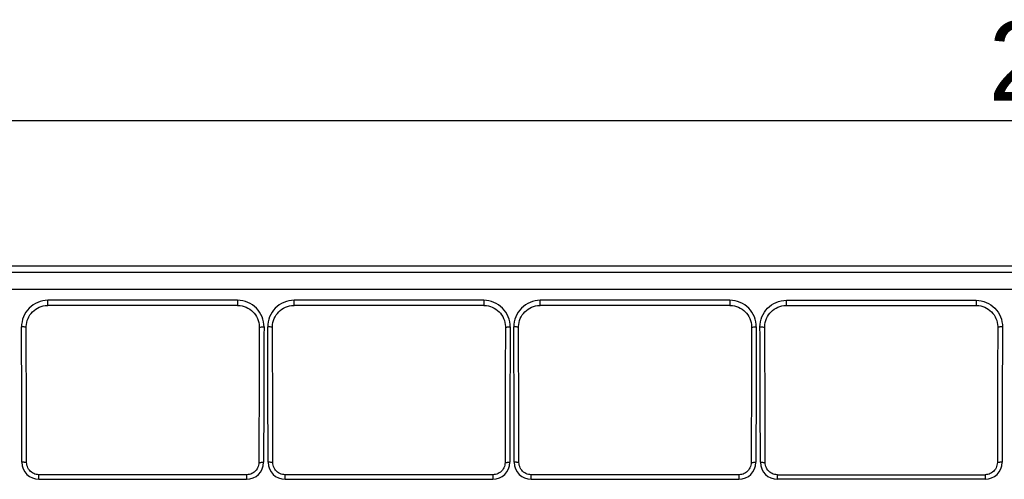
# Model space of a CAD drawing. Header units: millimetres. Extents: x 0 to 210, y 0 to 297.
# Tile 5 of 20: x 71 to 97, y 149 to 162. Entities that reach past the tile are written whole.
import ezdxf
from ezdxf.enums import TextEntityAlignment as Align

# ---------------------------------------------------------------- set-up
doc = ezdxf.new("R2010")
doc.units = ezdxf.units.MM
doc.header["$LTSCALE"] = 19.36
doc.layers.get('0').update_dxf_attribs({"linetype": 'CONTINUOUS'})
doc.layers.add('Z_DIM_2D', color=7, linetype='CONTINUOUS')
doc.styles.add('TEXTSTYLE_3', font='helveticaneueltw1g-ltcn.otf')
doc.dimstyles.new('DIMSTYLE_1', dxfattribs={"dimtxt": 2.1, "dimasz": 3.5, "dimexe": 1.5, "dimexo": 0, "dimgap": 0.525, "dimtad": 1, "dimdec": 1, "dimlfac": 4, "dimdsep": 46, "dimtxsty": 'TEXTSTYLE_3', "dimcen": 0.09, "dimclrt": 5, "dimadec": 0, "dimazin": 0, "dimtp": 0.5, "dimtm": 0.5, "dimtfac": 1, "dimtdec": 1, "dimtofl": 0, "dimtmove": 0, "dimatfit": 3, "dimfxl": 0, "dimtolj": 1, "dimarcsym": 0})

# ---------------------------------------------------------------- blocks, each defined once
blk = doc.blocks.new('*D1')
at = {"layer": 'Z_DIM_2D', "color": 2, "linetype": 'Continuous'}
for p, q in [((63.457, 154.028), (63.457, 160.447)), ((136.102, 154.028), (136.102, 160.447)), ((63.457, 158.947), (99.779, 158.947)), ((136.102, 158.947), (99.779, 158.947))]:
    blk.add_line(p, q, dxfattribs=at)
at = {"layer": 'Z_DIM_2D', "color": 5, "linetype": 'Continuous', "style": 'TEXTSTYLE_3'}
blk.add_text('290.6', height=2.1, dxfattribs=at).set_placement((99.779, 159.472), align=Align.CENTER)
blk = doc.blocks.new('_NONE')

msp = doc.modelspace()

# ---------------------------------------------------------------- linework, layer by layer
at = {"color": 7, "linetype": 'Continuous'}
for p, q in [((135.0319, 155.0978), (64.5264, 155.0978)), ((76.2845, 154.0583), (71.2737, 154.0583)), ((82.7845, 154.0583), (77.7737, 154.0583)), ((89.2845, 154.0583), (84.2737, 154.0583)), ((90.7737, 154.0583), (95.7845, 154.0583)), ((70.7106, 151.0897), (70.7027, 153.4817)), ((76.8555, 153.4817), (76.8512, 152.3063)), ((77.2106, 151.0897), (77.2027, 153.4817)), ((83.3555, 153.4817), (83.3512, 152.3063)), ((83.7106, 151.0897), (83.7027, 153.4817)), ((89.8555, 153.4817), (89.8512, 152.3063)), ((90.2106, 151.0863), (90.2027, 153.4817)), ((96.3555, 153.4817), (96.3512, 152.303)), ((76.8512, 152.3063), (76.845, 149.9091)), ((83.3512, 152.3063), (83.345, 149.9091)), ((89.8512, 152.3063), (89.845, 149.9091)), ((96.3512, 152.303), (96.345, 149.9091)), ((70.7132, 149.9091), (70.7106, 151.0897)), ((77.2132, 149.9091), (77.2106, 151.0897)), ((83.7132, 149.9091), (83.7106, 151.0897)), ((90.2132, 149.9091), (90.2106, 151.0863)), ((76.5198, 149.5852), (71.0384, 149.5852)), ((83.0198, 149.5852), (77.5384, 149.5852)), ((89.5198, 149.5852), (84.0384, 149.5852)), ((90.5384, 149.5852), (96.0198, 149.5852))]:
    msp.add_line(p, q, dxfattribs=at)
at = {"color": 9, "linetype": 'Continuous'}
for p, q in [((135.0319, 154.9326), (64.5264, 154.9326)), ((135.0319, 154.4781), (64.5264, 154.4781)), ((71.2737, 154.0583), (71.2737, 154.1939)), ((76.2845, 154.1939), (71.2737, 154.1939)), ((76.2845, 154.1939), (76.2845, 154.0583)), ((77.7737, 154.0583), (77.7737, 154.1939)), ((82.7845, 154.1939), (77.7737, 154.1939)), ((82.7845, 154.1939), (82.7845, 154.0583)), ((84.2737, 154.0583), (84.2737, 154.1939)), ((89.2845, 154.1939), (84.2737, 154.1939)), ((89.2845, 154.1939), (89.2845, 154.0583)), ((90.7737, 154.0583), (90.7737, 154.1939)), ((90.7737, 154.1939), (95.7845, 154.1939)), ((95.7845, 154.1939), (95.7845, 154.0583)), ((71.0384, 149.464), (71.0384, 149.5852)), ((76.5198, 149.5852), (76.5198, 149.464)), ((77.5384, 149.464), (77.5384, 149.5852)), ((83.0198, 149.5852), (83.0198, 149.464)), ((84.0384, 149.464), (84.0384, 149.5852)), ((89.5198, 149.5852), (89.5198, 149.464)), ((90.5384, 149.464), (90.5384, 149.5852)), ((96.0198, 149.5852), (96.0198, 149.464)), ((71.0384, 149.464), (76.5198, 149.464)), ((77.5384, 149.464), (83.0198, 149.464)), ((84.0384, 149.464), (89.5198, 149.464)), ((96.0198, 149.464), (90.5384, 149.464))]:
    msp.add_line(p, q, dxfattribs=at)
at = {"color": 7, "linetype": 'Continuous'}
for points in [[(70.7027, 153.4818), (70.7028, 153.4982), (70.7067, 153.5526), (70.7157, 153.6064), (70.7297, 153.6591), (70.7486, 153.7103), (70.7722, 153.7593), (70.8004, 153.8059), (70.8328, 153.8496), (70.8692, 153.89), (70.9092, 153.9266), (70.9525, 153.9593), (70.9986, 153.9876), (71.0471, 154.0114), (71.0975, 154.0304), (71.1494, 154.0446), (71.2022, 154.0538), (71.2555, 154.058), (71.2737, 154.0583)], [(76.2845, 154.0583), (76.2996, 154.0581), (76.3531, 154.0542), (76.406, 154.0452), (76.458, 154.0313), (76.5086, 154.0125), (76.5572, 153.9889), (76.6034, 153.9608), (76.6469, 153.9284), (76.6871, 153.8919), (76.7236, 153.8517), (76.7562, 153.8082), (76.7846, 153.7618), (76.8085, 153.7129), (76.8276, 153.6619), (76.8418, 153.6093), (76.8511, 153.5556), (76.8553, 153.5013), (76.8555, 153.4818)], [(77.2027, 153.4818), (77.2028, 153.4982), (77.2067, 153.5526), (77.2157, 153.6064), (77.2297, 153.6591), (77.2486, 153.7103), (77.2722, 153.7593), (77.3004, 153.8059), (77.3328, 153.8496), (77.3692, 153.89), (77.4092, 153.9266), (77.4525, 153.9593), (77.4986, 153.9876), (77.5471, 154.0114), (77.5975, 154.0304), (77.6494, 154.0446), (77.7022, 154.0538), (77.7555, 154.058), (77.7737, 154.0583)], [(82.7845, 154.0583), (82.7996, 154.0581), (82.8531, 154.0542), (82.906, 154.0452), (82.958, 154.0313), (83.0086, 154.0125), (83.0572, 153.9889), (83.1034, 153.9608), (83.1469, 153.9284), (83.1871, 153.8919), (83.2236, 153.8517), (83.2562, 153.8082), (83.2846, 153.7618), (83.3085, 153.7129), (83.3276, 153.6619), (83.3418, 153.6093), (83.3511, 153.5556), (83.3553, 153.5013), (83.3555, 153.4818)], [(83.7027, 153.4818), (83.7028, 153.4982), (83.7067, 153.5526), (83.7157, 153.6064), (83.7297, 153.6591), (83.7486, 153.7103), (83.7722, 153.7593), (83.8004, 153.8059), (83.8328, 153.8496), (83.8692, 153.89), (83.9092, 153.9266), (83.9525, 153.9593), (83.9986, 153.9876), (84.0471, 154.0114), (84.0975, 154.0304), (84.1494, 154.0446), (84.2022, 154.0538), (84.2555, 154.058), (84.2737, 154.0583)], [(89.2845, 154.0583), (89.2996, 154.0581), (89.3531, 154.0542), (89.406, 154.0452), (89.458, 154.0313), (89.5086, 154.0125), (89.5572, 153.9889), (89.6034, 153.9608), (89.6469, 153.9284), (89.6871, 153.8919), (89.7236, 153.8517), (89.7562, 153.8082), (89.7846, 153.7618), (89.8085, 153.7129), (89.8276, 153.6619), (89.8418, 153.6093), (89.8511, 153.5556), (89.8553, 153.5013), (89.8555, 153.4818)], [(90.2027, 153.4818), (90.2029, 153.5013), (90.2071, 153.5556), (90.2163, 153.6093), (90.2306, 153.6619), (90.2497, 153.7129), (90.2736, 153.7618), (90.3019, 153.8082), (90.3345, 153.8517), (90.3711, 153.8919), (90.4113, 153.9284), (90.4547, 153.9608), (90.501, 153.9889), (90.5496, 154.0125), (90.6002, 154.0313), (90.6522, 154.0452), (90.7051, 154.0542), (90.7585, 154.0581), (90.7737, 154.0583)], [(95.7845, 154.0583), (95.8027, 154.058), (95.856, 154.0538), (95.9088, 154.0446), (95.9607, 154.0304), (96.0111, 154.0114), (96.0596, 153.9876), (96.1057, 153.9593), (96.149, 153.9266), (96.189, 153.89), (96.2254, 153.8496), (96.2578, 153.8059), (96.286, 153.7593), (96.3096, 153.7103), (96.3285, 153.6591), (96.3425, 153.6064), (96.3515, 153.5526), (96.3553, 153.4982), (96.3555, 153.4818)], [(71.0384, 149.5852), (71.0024, 149.5872), (70.9667, 149.5932), (70.9319, 149.6031), (70.8984, 149.6169), (70.8666, 149.6343), (70.837, 149.6551), (70.8098, 149.679), (70.7855, 149.7058), (70.7643, 149.7352), (70.7465, 149.7667), (70.7324, 149.8), (70.7221, 149.8346), (70.7156, 149.8702), (70.7132, 149.9091)], [(76.845, 149.9091), (76.8429, 149.8733), (76.8369, 149.8377), (76.8269, 149.803), (76.8131, 149.7696), (76.7956, 149.7379), (76.7747, 149.7084), (76.7507, 149.6813), (76.7238, 149.6571), (76.6943, 149.636), (76.6627, 149.6183), (76.6293, 149.6042), (76.5946, 149.594), (76.5589, 149.5876), (76.5198, 149.5852)], [(77.5384, 149.5852), (77.5024, 149.5872), (77.4667, 149.5932), (77.4319, 149.6031), (77.3984, 149.6169), (77.3666, 149.6343), (77.337, 149.6551), (77.3098, 149.679), (77.2855, 149.7058), (77.2643, 149.7352), (77.2465, 149.7667), (77.2324, 149.8), (77.2221, 149.8346), (77.2156, 149.8702), (77.2132, 149.9091)], [(83.345, 149.9091), (83.3429, 149.8733), (83.3369, 149.8377), (83.3269, 149.803), (83.3131, 149.7696), (83.2956, 149.7379), (83.2747, 149.7084), (83.2507, 149.6813), (83.2238, 149.6571), (83.1943, 149.636), (83.1627, 149.6183), (83.1293, 149.6042), (83.0946, 149.594), (83.0589, 149.5876), (83.0198, 149.5852)], [(84.0384, 149.5852), (84.0024, 149.5872), (83.9667, 149.5932), (83.9319, 149.6031), (83.8984, 149.6169), (83.8666, 149.6343), (83.837, 149.6551), (83.8098, 149.679), (83.7855, 149.7058), (83.7643, 149.7352), (83.7465, 149.7667), (83.7324, 149.8), (83.7221, 149.8346), (83.7156, 149.8702), (83.7132, 149.9091)], [(89.845, 149.9091), (89.8429, 149.8733), (89.8369, 149.8377), (89.8269, 149.803), (89.8131, 149.7696), (89.7956, 149.7379), (89.7747, 149.7084), (89.7507, 149.6813), (89.7238, 149.6571), (89.6943, 149.636), (89.6627, 149.6183), (89.6293, 149.6042), (89.5946, 149.594), (89.5589, 149.5876), (89.5198, 149.5852)], [(90.5384, 149.5852), (90.4993, 149.5876), (90.4636, 149.594), (90.4289, 149.6042), (90.3955, 149.6183), (90.3639, 149.636), (90.3344, 149.6571), (90.3075, 149.6813), (90.2835, 149.7084), (90.2626, 149.7379), (90.2451, 149.7696), (90.2313, 149.803), (90.2213, 149.8377), (90.2153, 149.8733), (90.2132, 149.9091)], [(96.345, 149.9091), (96.3426, 149.8702), (96.3361, 149.8346), (96.3258, 149.8), (96.3117, 149.7667), (96.2939, 149.7352), (96.2727, 149.7058), (96.2484, 149.679), (96.2212, 149.6551), (96.1916, 149.6343), (96.1598, 149.6169), (96.1263, 149.6031), (96.0915, 149.5932), (96.0558, 149.5872), (96.0198, 149.5852)]]:
    msp.add_lwpolyline(points, dxfattribs=at)
at = {"color": 9, "linetype": 'Continuous'}
for centre, radius, start, end in [((-1557.772, 146.912), 1628.3629, 0.105601, 0.2314841), ((1703.42, 146.9177), 1626.4528, 179.768442, 179.8944729), ((-1551.2721, 146.912), 1628.3631, 0.105601, 0.2314841), ((1709.92, 146.9177), 1626.4528, 179.768442, 179.8944729), ((-1544.7721, 146.912), 1628.3631, 0.105601, 0.2314841), ((1716.42, 146.9177), 1626.4528, 179.768442, 179.8944729), ((-1538.2722, 146.912), 1628.3632, 0.105601, 0.2314841), ((1722.8442, 146.9179), 1626.377, 179.7684387, 179.8944756), ((71.0386, 149.9143), 0.4504, 180.1374, 269.97456), ((76.5196, 149.9143), 0.4504, 270.02519, 359.86292), ((77.5386, 149.9143), 0.4504, 180.1374, 269.97456), ((83.0196, 149.9143), 0.4504, 270.02519, 359.86292), ((84.0386, 149.9143), 0.4504, 180.1374, 269.97456), ((89.5196, 149.9143), 0.4504, 270.02519, 359.86292), ((90.5386, 149.9143), 0.4504, 180.13715, 269.97479), ((96.0196, 149.9143), 0.4504, 270.02549, 359.8626)]:
    msp.add_arc(centre, radius, start, end, dxfattribs=at)
for points, knots in [([(71.2737, 154.1939), (71.1825, 154.1938), (70.9982, 154.1573), (70.7663, 153.9998), (70.6123, 153.7659), (70.5776, 153.5818), (70.5777, 153.4909)], [0, 0, 0, 0, 0.2503441, 0.5004472, 0.7502882, 1, 1, 1, 1]), ([(76.9805, 153.4909), (76.9809, 153.5818), (76.945, 153.7656), (76.7921, 154), (76.5599, 154.1571), (76.3756, 154.1939), (76.2845, 154.1939)], [0, 0, 0, 0, 0.249713, 0.4995336, 0.7496502, 1, 1, 1, 1]), ([(77.7737, 154.1939), (77.6825, 154.1938), (77.4982, 154.1573), (77.2663, 153.9998), (77.1123, 153.7659), (77.0776, 153.5818), (77.0777, 153.4909)], [0, 0, 0, 0, 0.2503441, 0.5004472, 0.7502882, 1, 1, 1, 1]), ([(83.4805, 153.4909), (83.4809, 153.5818), (83.445, 153.7656), (83.2921, 154), (83.0599, 154.1571), (82.8756, 154.1939), (82.7845, 154.1939)], [0, 0, 0, 0, 0.249713, 0.4995336, 0.7496502, 1, 1, 1, 1]), ([(84.2737, 154.1939), (84.1825, 154.1938), (83.9982, 154.1573), (83.7663, 153.9998), (83.6123, 153.7659), (83.5776, 153.5818), (83.5777, 153.4909)], [0, 0, 0, 0, 0.2503441, 0.5004472, 0.7502882, 1, 1, 1, 1]), ([(89.9805, 153.4909), (89.9809, 153.5818), (89.945, 153.7656), (89.7921, 154), (89.5599, 154.1571), (89.3756, 154.1939), (89.2845, 154.1939)], [0, 0, 0, 0, 0.249713, 0.4995336, 0.7496502, 1, 1, 1, 1]), ([(90.0777, 153.4909), (90.0773, 153.5818), (90.1132, 153.7656), (90.266, 154), (90.4983, 154.1571), (90.6826, 154.1939), (90.7737, 154.1939)], [0, 0, 0, 0, 0.2497154, 0.4995343, 0.7496488, 1, 1, 1, 1]), ([(95.7845, 154.1939), (95.8756, 154.1937), (96.06, 154.1573), (96.2919, 153.9998), (96.4459, 153.7659), (96.4806, 153.5818), (96.4805, 153.4909)], [0, 0, 0, 0, 0.250347, 0.5004481, 0.750287, 1, 1, 1, 1]), ([(70.7027, 153.4818), (70.7026, 153.4828), (70.6983, 153.4843), (70.692, 153.4857), (70.6801, 153.4873), (70.6578, 153.4892), (70.623, 153.4906), (70.5936, 153.4909), (70.5777, 153.4909)], [0, 0, 0, 0, 0.0248016, 0.0834218, 0.1754596, 0.2985602, 0.6207667, 1, 1, 1, 1]), ([(76.8555, 153.4818), (76.8555, 153.4828), (76.8598, 153.4844), (76.8661, 153.4857), (76.878, 153.4873), (76.9003, 153.4892), (76.9351, 153.4906), (76.9646, 153.4909), (76.9805, 153.4909)], [0, 0, 0, 0, 0.0241856, 0.0823454, 0.1749939, 0.298762, 0.6206222, 1, 1, 1, 1]), ([(77.2027, 153.4818), (77.2026, 153.4828), (77.1983, 153.4843), (77.192, 153.4857), (77.1801, 153.4873), (77.1578, 153.4892), (77.123, 153.4906), (77.0936, 153.4909), (77.0777, 153.4909)], [0, 0, 0, 0, 0.0248016, 0.0834218, 0.1754596, 0.2985602, 0.6207667, 1, 1, 1, 1]), ([(83.3555, 153.4818), (83.3555, 153.4828), (83.3598, 153.4844), (83.3661, 153.4857), (83.378, 153.4873), (83.4003, 153.4892), (83.4351, 153.4906), (83.4646, 153.4909), (83.4805, 153.4909)], [0, 0, 0, 0, 0.0241856, 0.0823454, 0.1749939, 0.298762, 0.6206222, 1, 1, 1, 1]), ([(83.7027, 153.4818), (83.7026, 153.4828), (83.6983, 153.4843), (83.692, 153.4857), (83.6801, 153.4873), (83.6578, 153.4892), (83.623, 153.4906), (83.5936, 153.4909), (83.5777, 153.4909)], [0, 0, 0, 0, 0.0248016, 0.0834218, 0.1754596, 0.2985602, 0.6207667, 1, 1, 1, 1]), ([(89.8555, 153.4818), (89.8555, 153.4828), (89.8598, 153.4844), (89.8661, 153.4857), (89.878, 153.4873), (89.9003, 153.4892), (89.9351, 153.4906), (89.9646, 153.4909), (89.9805, 153.4909)], [0, 0, 0, 0, 0.0241856, 0.0823454, 0.1749939, 0.298762, 0.6206222, 1, 1, 1, 1]), ([(90.0777, 153.4909), (90.0936, 153.4909), (90.123, 153.4906), (90.1579, 153.4892), (90.1802, 153.4873), (90.1921, 153.4857), (90.1984, 153.4844), (90.2027, 153.4828), (90.2027, 153.4818)], [0, 0, 0, 0, 0.3793778, 0.7012381, 0.8250061, 0.9176546, 0.9758144, 1, 1, 1, 1]), ([(96.4805, 153.4909), (96.4646, 153.4909), (96.4352, 153.4906), (96.4003, 153.4892), (96.3781, 153.4873), (96.3662, 153.4857), (96.3599, 153.4843), (96.3555, 153.4828), (96.3555, 153.4818)], [0, 0, 0, 0, 0.3792332, 0.7014396, 0.8245402, 0.916578, 0.9751983, 1, 1, 1, 1]), ([(70.7132, 149.9091), (70.7132, 149.9099), (70.7083, 149.9099), (70.7028, 149.9112), (70.6905, 149.9115), (70.6756, 149.9122), (70.6567, 149.9127), (70.6273, 149.9132), (70.6042, 149.9133), (70.5882, 149.9133)], [0, 0, 0, 0, 0.0203669, 0.0775062, 0.1700491, 0.2942508, 0.4455524, 0.6180244, 1, 1, 1, 1]), ([(76.845, 149.9091), (76.845, 149.91), (76.8499, 149.9098), (76.8555, 149.9112), (76.8677, 149.9115), (76.8827, 149.9122), (76.9015, 149.9127), (76.9309, 149.9132), (76.954, 149.9133), (76.97, 149.9133)], [0, 0, 0, 0, 0.0211061, 0.0787141, 0.1706238, 0.2941359, 0.4454946, 0.6182202, 1, 1, 1, 1]), ([(77.2132, 149.9091), (77.2132, 149.9099), (77.2083, 149.9099), (77.2028, 149.9112), (77.1905, 149.9115), (77.1756, 149.9122), (77.1567, 149.9127), (77.1273, 149.9132), (77.1042, 149.9133), (77.0882, 149.9133)], [0, 0, 0, 0, 0.0203669, 0.0775062, 0.1700491, 0.2942508, 0.4455524, 0.6180244, 1, 1, 1, 1]), ([(83.345, 149.9091), (83.345, 149.91), (83.3499, 149.9098), (83.3555, 149.9112), (83.3677, 149.9115), (83.3827, 149.9122), (83.4015, 149.9127), (83.4309, 149.9132), (83.454, 149.9133), (83.47, 149.9133)], [0, 0, 0, 0, 0.0211061, 0.0787141, 0.1706238, 0.2941359, 0.4454946, 0.6182202, 1, 1, 1, 1]), ([(83.7132, 149.9091), (83.7132, 149.9099), (83.7083, 149.9099), (83.7028, 149.9112), (83.6905, 149.9115), (83.6756, 149.9122), (83.6567, 149.9127), (83.6273, 149.9132), (83.6042, 149.9133), (83.5882, 149.9133)], [0, 0, 0, 0, 0.0203669, 0.0775062, 0.1700491, 0.2942508, 0.4455524, 0.6180244, 1, 1, 1, 1]), ([(89.845, 149.9091), (89.845, 149.91), (89.8499, 149.9098), (89.8555, 149.9112), (89.8677, 149.9115), (89.8827, 149.9122), (89.9015, 149.9127), (89.9309, 149.9132), (89.954, 149.9133), (89.97, 149.9133)], [0, 0, 0, 0, 0.0211061, 0.0787141, 0.1706238, 0.2941359, 0.4454946, 0.6182202, 1, 1, 1, 1]), ([(90.0882, 149.9133), (90.1041, 149.9133), (90.1273, 149.9132), (90.1567, 149.9127), (90.1755, 149.9122), (90.1905, 149.9115), (90.2027, 149.9112), (90.2083, 149.9098), (90.2131, 149.91), (90.2132, 149.9091)], [0, 0, 0, 0, 0.3817798, 0.5545054, 0.7058641, 0.8293762, 0.921286, 0.9788939, 1, 1, 1, 1]), ([(96.47, 149.9133), (96.454, 149.9133), (96.4309, 149.9132), (96.4015, 149.9127), (96.3826, 149.9122), (96.3676, 149.9115), (96.3554, 149.9112), (96.3499, 149.9099), (96.345, 149.9099), (96.345, 149.9091)], [0, 0, 0, 0, 0.3819756, 0.5544476, 0.7057492, 0.8299509, 0.9224938, 0.9796331, 1, 1, 1, 1])]:
    msp.add_open_spline(points, degree=3, knots=knots, dxfattribs=at)

# ---------------------------------------------------------------- dimensions: what is measured, and where the dimension line sits
at = {"layer": 'Z_DIM_2D', "color": 2, "linetype": 'Continuous'}
dim = msp.add_linear_dim(base=(136.1017, 158.9468), p1=(63.4566, 154.0281), p2=(136.1017, 154.0281), dimstyle='DIMSTYLE_1', override={"dimblk1": 'NONE', "dimblk2": 'NONE', "dimsah": 1}, dxfattribs=at)
dim.commit()
dim.dimension.update_dxf_attribs({"geometry": '*D1', "text_midpoint": (99.787, 158.9468), "dimtype": 160})

doc.saveas('drawing.dxf')
